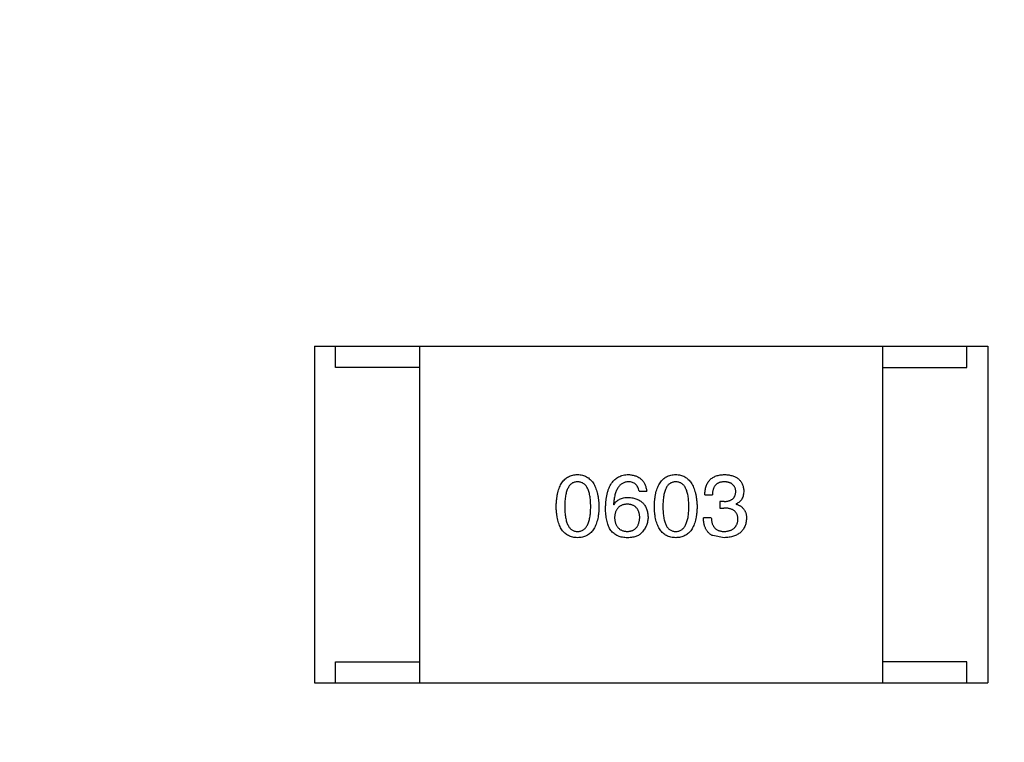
# Model space of a CAD drawing. Header units: millimetres. Extents: x 718 to 1157, y -195 to -52.
# Tile 145 of 156: x 1095.31 to 1097.65, y -114.19 to -112.47. Entities that reach past the tile are written whole.
import ezdxf

# ---------------------------------------------------------------- set-up
doc = ezdxf.new("R2010")
doc.units = ezdxf.units.MM
doc.header["$LTSCALE"] = 1.21
doc.header["$MEASUREMENT"] = 0
doc.header["$PDMODE"] = 3
doc.header["$PDSIZE"] = 0.3125
doc.layers.get('0').update_dxf_attribs({"linetype": 'CONTINUOUS'})
doc.layers.get('DEFPOINTS').update_dxf_attribs({"linetype": 'CONTINUOUS'})
doc.layers.add('Dim', color=3, linetype='CONTINUOUS', lineweight=25)
doc.styles.get("Standard").update_dxf_attribs({"font": 'txt', "width": 0.8})
doc.dimstyles.get("Standard").update_dxf_attribs({"dimtxt": 0.15625, "dimasz": 0.1875, "dimexe": 0.125, "dimexo": 0.0625, "dimgap": 0.09, "dimtad": 0, "dimtih": 1, "dimtoh": 1, "dimzin": 4, "dimdsep": 46, "dimtxsty": 'Standard', "dimblk": '_FILLED', "dimblk1": '_FILLED', "dimblk2": '_FILLED', "dimcen": 0.09, "dimazin": 1, "dimtp": 0.01, "dimtm": 0.01, "dimtfac": 1, "dimtofl": 0, "dimtmove": 0, "dimatfit": 3, "dimldrblk": '_FILLED', "dimfxl": 1, "dimtolj": 1, "dimtzin": 4, "dimarcsym": 0})

# ---------------------------------------------------------------- blocks, each defined once
blk = doc.blocks.new('_FILLED')
at = {"color": 0, "linetype": 'ByBlock'}
blk.add_solid([(0, 0), (-1, 0.16667), (-1, -0.16667)], dxfattribs=at)
blk = doc.blocks.new('*D41')
at = {"layer": 'DEFPOINTS', "color": 0}
for p in [(1078.3878, -101.7796), (1078.3878, -150.8296), (1143.3384, -150.8296)]:
    blk.add_point(p, dxfattribs=at)
at = {"layer": 'Dim', "color": 0, "lineweight": -2}
for p, q in [((1078.4503, -101.7796), (1143.4634, -101.7796)), ((1143.3384, -104.3196), (1143.3384, -122.3813)), ((1143.3384, -148.2896), (1143.3384, -130.2279)), ((1078.4503, -150.8296), (1143.4634, -150.8296))]:
    blk.add_line(p, q, dxfattribs=at)
at = {"layer": 'Dim', "color": 0, "lineweight": -2, "xscale": 2.54, "yscale": 2.54, "zscale": 2.54}
for p, rotation in [((1143.3384, -101.7796), 90), ((1143.3384, -150.8296), 270)]:
    blk.add_blockref('_FILLED', p, dxfattribs=dict(at, rotation=rotation))
at = {"layer": 'Dim', "color": 0, "insert": (1143.3384, -126.3046), "char_height": 2.5, "attachment_point": 5, "rotation": 90, "line_spacing_factor": 2.5}
blk.add_mtext('\\A1;49.05', dxfattribs=at)

msp = doc.modelspace()

# ---------------------------------------------------------------- linework, layer by layer
at = {"color": 7, "linetype": 'Continuous'}
for p, q in [((1096.0077, -113.2449), (1097.6077, -113.2449)), ((1096.0077, -113.2449), (1096.0077, -114.0449)), ((1096.0577, -113.2949), (1096.0577, -113.2449)), ((1096.2577, -114.0449), (1096.2577, -113.2449)), ((1097.3577, -114.0449), (1097.3577, -113.2449)), ((1097.5577, -113.2949), (1097.5577, -113.2449)), ((1097.6077, -113.2449), (1097.6077, -114.0449)), ((1096.2577, -113.2949), (1096.0577, -113.2949)), ((1097.3577, -113.2949), (1097.5577, -113.2949)), ((1096.7788, -113.5891), (1096.7969, -113.5891)), ((1096.9349, -113.5981), (1096.953, -113.5981)), ((1096.7182, -113.6211), (1096.719, -113.6219)), ((1096.9808, -113.6137), (1096.971, -113.6137)), ((1096.971, -113.6137), (1096.971, -113.6293)), ((1096.971, -113.6293), (1096.98, -113.6293)), ((1097.0095, -113.6202), (1097.0095, -113.6194)), ((1096.9505, -113.6522), (1096.9316, -113.6522)), ((1096.9808, -113.6998), (1096.9538, -113.6948)), ((1096.0577, -113.9949), (1096.2577, -113.9949)), ((1096.0577, -114.0449), (1096.0577, -113.9949)), ((1097.5577, -113.9949), (1097.3577, -113.9949)), ((1097.5577, -114.0449), (1097.5577, -113.9949)), ((1096.0077, -114.0449), (1097.6077, -114.0449))]:
    msp.add_line(p, q, dxfattribs=at)
for points, knots in [([(1096.5819, -113.626), (1096.582, -113.6229), (1096.5822, -113.617), (1096.583, -113.6085), (1096.5841, -113.6005), (1096.5856, -113.5931), (1096.5875, -113.5863), (1096.5897, -113.58), (1096.5923, -113.5743), (1096.5953, -113.5692), (1096.5987, -113.5647), (1096.6024, -113.5608), (1096.6066, -113.5575), (1096.6111, -113.5547), (1096.616, -113.5526), (1096.6212, -113.551), (1096.6269, -113.55), (1096.6307, -113.5498), (1096.6327, -113.5498)], [0, 0, 0, 0, 0.088823, 0.172287, 0.250296, 0.323438, 0.392244, 0.456221, 0.516635, 0.573871, 0.628, 0.680335, 0.731489, 0.782557, 0.834044, 0.886738, 0.942089, 1, 1, 1, 1]), ([(1096.6327, -113.5498), (1096.6347, -113.5499), (1096.6385, -113.5501), (1096.6441, -113.5512), (1096.6492, -113.5528), (1096.6541, -113.555), (1096.6586, -113.5578), (1096.6627, -113.5612), (1096.6664, -113.5651), (1096.6697, -113.5697), (1096.6728, -113.5747), (1096.6754, -113.5804), (1096.6777, -113.5866), (1096.6796, -113.5934), (1096.6811, -113.6007), (1096.6823, -113.6086), (1096.6832, -113.6171), (1096.6834, -113.623), (1096.6836, -113.626)], [0, 0, 0, 0, 0.057415, 0.112361, 0.16496, 0.216437, 0.267441, 0.318839, 0.371478, 0.426325, 0.483626, 0.544235, 0.608673, 0.677374, 0.750405, 0.828394, 0.911525, 1, 1, 1, 1]), ([(1096.6993, -113.6293), (1096.6994, -113.6261), (1096.6996, -113.62), (1096.7004, -113.6112), (1096.7016, -113.6029), (1096.7032, -113.5952), (1096.7051, -113.5881), (1096.7075, -113.5817), (1096.7103, -113.5758), (1096.7135, -113.5705), (1096.7171, -113.5657), (1096.7211, -113.5617), (1096.7255, -113.5581), (1096.7303, -113.5552), (1096.7355, -113.5529), (1096.7411, -113.5512), (1096.7471, -113.5501), (1096.7513, -113.5499), (1096.7534, -113.5498)], [0, 0, 0, 0, 0.087517, 0.169686, 0.246944, 0.319347, 0.387088, 0.450961, 0.511075, 0.567974, 0.622351, 0.675039, 0.726853, 0.778688, 0.83093, 0.884738, 0.941043, 1, 1, 1, 1]), ([(1096.7534, -113.5498), (1096.755, -113.5499), (1096.7581, -113.5501), (1096.7626, -113.5508), (1096.7669, -113.5518), (1096.7708, -113.5531), (1096.7745, -113.5546), (1096.778, -113.5564), (1096.7811, -113.5584), (1096.784, -113.5608), (1096.7866, -113.5634), (1096.7889, -113.5663), (1096.7909, -113.5694), (1096.7927, -113.5728), (1096.7942, -113.5765), (1096.7953, -113.5805), (1096.7963, -113.5847), (1096.7967, -113.5876), (1096.7969, -113.5891)], [0, 0, 0, 0, 0.073784, 0.144317, 0.211047, 0.274818, 0.336501, 0.395724, 0.453465, 0.510016, 0.566585, 0.622844, 0.680328, 0.739335, 0.800408, 0.863904, 0.93053, 1, 1, 1, 1]), ([(1096.8151, -113.626), (1096.8152, -113.6229), (1096.8154, -113.617), (1096.8161, -113.6085), (1096.8172, -113.6005), (1096.8188, -113.5931), (1096.8206, -113.5863), (1096.8229, -113.58), (1096.8255, -113.5743), (1096.8285, -113.5692), (1096.8318, -113.5647), (1096.8356, -113.5608), (1096.8397, -113.5575), (1096.8442, -113.5547), (1096.8491, -113.5526), (1096.8544, -113.551), (1096.86, -113.55), (1096.8639, -113.5498), (1096.8659, -113.5498)], [0, 0, 0, 0, 0.088823, 0.172287, 0.250296, 0.323438, 0.392244, 0.456221, 0.516635, 0.573871, 0.628, 0.680335, 0.731489, 0.782557, 0.834044, 0.886738, 0.942089, 1, 1, 1, 1]), ([(1096.8659, -113.5498), (1096.8678, -113.5499), (1096.8717, -113.5501), (1096.8772, -113.5512), (1096.8824, -113.5528), (1096.8872, -113.555), (1096.8917, -113.5578), (1096.8958, -113.5612), (1096.8995, -113.5651), (1096.9029, -113.5697), (1096.9059, -113.5747), (1096.9086, -113.5804), (1096.9108, -113.5866), (1096.9127, -113.5934), (1096.9143, -113.6007), (1096.9155, -113.6086), (1096.9163, -113.6171), (1096.9166, -113.623), (1096.9167, -113.626)], [0, 0, 0, 0, 0.057415, 0.112361, 0.16496, 0.216437, 0.267441, 0.318839, 0.371478, 0.426325, 0.483626, 0.544235, 0.608673, 0.677374, 0.750405, 0.828394, 0.911525, 1, 1, 1, 1]), ([(1096.9349, -113.5981), (1096.935, -113.5962), (1096.9351, -113.5925), (1096.9358, -113.5871), (1096.9367, -113.582), (1096.9381, -113.5773), (1096.9398, -113.573), (1096.9419, -113.569), (1096.9443, -113.5654), (1096.9472, -113.5622), (1096.9503, -113.5593), (1096.9539, -113.5569), (1096.9578, -113.5547), (1096.962, -113.553), (1096.9666, -113.5516), (1096.9716, -113.5506), (1096.9769, -113.5499), (1096.9806, -113.5498), (1096.9825, -113.5498)], [0, 0, 0, 0, 0.074804, 0.144899, 0.211458, 0.274554, 0.334363, 0.392059, 0.448123, 0.503024, 0.558154, 0.613471, 0.670844, 0.729926, 0.792003, 0.857405, 0.926768, 1, 1, 1, 1]), ([(1096.9825, -113.5498), (1096.9842, -113.5498), (1096.9875, -113.55), (1096.9924, -113.5507), (1096.997, -113.5515), (1097.0012, -113.5527), (1097.0051, -113.5541), (1097.0088, -113.5559), (1097.0121, -113.5578), (1097.0151, -113.5601), (1097.0178, -113.5627), (1097.0201, -113.5655), (1097.0221, -113.5687), (1097.0239, -113.572), (1097.0253, -113.5757), (1097.0264, -113.5797), (1097.0272, -113.5839), (1097.0274, -113.5868), (1097.0275, -113.5883)], [0, 0, 0, 0, 0.077845, 0.151584, 0.221397, 0.287366, 0.350104, 0.410398, 0.467998, 0.524388, 0.579979, 0.635152, 0.690917, 0.747936, 0.806661, 0.867861, 0.932479, 1, 1, 1, 1]), ([(1096.6327, -113.567), (1096.6315, -113.567), (1096.6291, -113.5671), (1096.6256, -113.5678), (1096.6224, -113.5689), (1096.6194, -113.5706), (1096.6167, -113.5727), (1096.6141, -113.5753), (1096.6119, -113.5783), (1096.6099, -113.5818), (1096.6081, -113.5857), (1096.6065, -113.5901), (1096.6053, -113.595), (1096.6042, -113.6003), (1096.6034, -113.6061), (1096.6028, -113.6123), (1096.6025, -113.619), (1096.6024, -113.6236), (1096.6024, -113.626)], [0, 0, 0, 0, 0.049764, 0.097007, 0.143217, 0.188577, 0.235116, 0.282997, 0.333719, 0.387776, 0.445989, 0.508679, 0.576563, 0.649481, 0.728235, 0.812722, 0.903548, 1, 1, 1, 1]), ([(1096.6639, -113.626), (1096.6639, -113.6236), (1096.6638, -113.619), (1096.6635, -113.6123), (1096.6629, -113.6061), (1096.662, -113.6003), (1096.6609, -113.595), (1096.6596, -113.5901), (1096.658, -113.5857), (1096.6562, -113.5818), (1096.6541, -113.5783), (1096.6518, -113.5752), (1096.6492, -113.5727), (1096.6464, -113.5706), (1096.6433, -113.5689), (1096.64, -113.5678), (1096.6364, -113.5671), (1096.634, -113.567), (1096.6327, -113.567)], [0, 0, 0, 0, 0.095719, 0.185854, 0.269738, 0.347952, 0.420315, 0.487894, 0.550245, 0.608186, 0.662454, 0.713283, 0.761375, 0.808209, 0.854301, 0.901312, 0.949396, 1, 1, 1, 1]), ([(1096.7534, -113.567), (1096.7521, -113.5671), (1096.7496, -113.5673), (1096.7459, -113.5681), (1096.7424, -113.5693), (1096.7392, -113.5709), (1096.7362, -113.5729), (1096.7334, -113.5753), (1096.7309, -113.5781), (1096.7285, -113.5813), (1096.7264, -113.5849), (1096.7246, -113.5889), (1096.7229, -113.5933), (1096.7215, -113.5981), (1096.7203, -113.6033), (1096.7194, -113.6089), (1096.7186, -113.6148), (1096.7183, -113.6189), (1096.7182, -113.6211)], [0, 0, 0, 0, 0.054741, 0.107075, 0.158339, 0.208382, 0.258772, 0.310045, 0.362765, 0.417822, 0.475982, 0.537466, 0.602901, 0.673037, 0.747247, 0.826291, 0.910782, 1, 1, 1, 1]), ([(1096.7788, -113.5891), (1096.7784, -113.5874), (1096.7777, -113.584), (1096.7759, -113.5795), (1096.7735, -113.5756), (1096.7705, -113.5724), (1096.767, -113.5699), (1096.7629, -113.5682), (1096.7584, -113.5671), (1096.7551, -113.567), (1096.7534, -113.567)], [0, 0, 0, 0, 0.1439, 0.274233, 0.394478, 0.509388, 0.621911, 0.738504, 0.863414, 1, 1, 1, 1]), ([(1096.8659, -113.567), (1096.8647, -113.567), (1096.8623, -113.5671), (1096.8588, -113.5678), (1096.8555, -113.5689), (1096.8525, -113.5706), (1096.8498, -113.5727), (1096.8473, -113.5753), (1096.845, -113.5783), (1096.843, -113.5818), (1096.8413, -113.5857), (1096.8397, -113.5901), (1096.8385, -113.595), (1096.8373, -113.6003), (1096.8366, -113.6061), (1096.836, -113.6123), (1096.8356, -113.619), (1096.8356, -113.6236), (1096.8356, -113.626)], [0, 0, 0, 0, 0.049764, 0.097007, 0.143217, 0.188577, 0.235116, 0.282997, 0.333719, 0.387776, 0.445989, 0.508679, 0.576563, 0.649481, 0.728235, 0.812722, 0.903548, 1, 1, 1, 1]), ([(1096.897, -113.626), (1096.897, -113.6236), (1096.897, -113.619), (1096.8966, -113.6123), (1096.896, -113.6061), (1096.8952, -113.6003), (1096.8941, -113.595), (1096.8928, -113.5901), (1096.8912, -113.5857), (1096.8894, -113.5818), (1096.8873, -113.5783), (1096.885, -113.5752), (1096.8824, -113.5727), (1096.8796, -113.5706), (1096.8765, -113.5689), (1096.8732, -113.5678), (1096.8696, -113.5671), (1096.8671, -113.567), (1096.8659, -113.567)], [0, 0, 0, 0, 0.095719, 0.185854, 0.269738, 0.347952, 0.420315, 0.487894, 0.550245, 0.608186, 0.662454, 0.713283, 0.761375, 0.808209, 0.854301, 0.901312, 0.949396, 1, 1, 1, 1]), ([(1096.9816, -113.567), (1096.9805, -113.567), (1096.9783, -113.567), (1096.9751, -113.5674), (1096.9722, -113.568), (1096.9694, -113.5689), (1096.9669, -113.5699), (1096.9645, -113.5713), (1096.9624, -113.5729), (1096.9605, -113.5747), (1096.9588, -113.5768), (1096.9573, -113.5792), (1096.956, -113.5817), (1096.955, -113.5845), (1096.9541, -113.5876), (1096.9536, -113.5909), (1096.9531, -113.5944), (1096.953, -113.5969), (1096.953, -113.5981)], [0, 0, 0, 0, 0.069877, 0.136363, 0.198671, 0.257968, 0.315462, 0.370709, 0.425568, 0.479847, 0.535753, 0.592303, 0.651386, 0.713311, 0.778642, 0.84836, 0.921866, 1, 1, 1, 1]), ([(1097.0087, -113.5899), (1097.0086, -113.589), (1097.0084, -113.5873), (1097.0079, -113.5848), (1097.0073, -113.5824), (1097.0064, -113.5802), (1097.0054, -113.5781), (1097.0041, -113.5763), (1097.0027, -113.5746), (1097.0011, -113.5731), (1096.9993, -113.5717), (1096.9974, -113.5705), (1096.9952, -113.5695), (1096.9928, -113.5686), (1096.9903, -113.568), (1096.9876, -113.5675), (1096.9847, -113.5671), (1096.9827, -113.567), (1096.9816, -113.567)], [0, 0, 0, 0, 0.067655, 0.132224, 0.194132, 0.253145, 0.309858, 0.366002, 0.421361, 0.47702, 0.532632, 0.590536, 0.65067, 0.713258, 0.779588, 0.848803, 0.921949, 1, 1, 1, 1]), ([(1096.719, -113.6219), (1096.7198, -113.6205), (1096.7215, -113.6176), (1096.7247, -113.6139), (1096.7284, -113.6108), (1096.7325, -113.6082), (1096.7371, -113.6063), (1096.7421, -113.6048), (1096.7476, -113.604), (1096.7514, -113.6039), (1096.7534, -113.6039)], [0, 0, 0, 0, 0.122276, 0.239997, 0.35611, 0.473903, 0.59404, 0.720428, 0.855383, 1, 1, 1, 1]), ([(1096.7534, -113.6039), (1096.7552, -113.604), (1096.7588, -113.6043), (1096.7639, -113.6052), (1096.7687, -113.6064), (1096.7732, -113.6079), (1096.7773, -113.6098), (1096.7811, -113.6119), (1096.7846, -113.6144), (1096.7877, -113.6171), (1096.7905, -113.6202), (1096.7929, -113.6236), (1096.795, -113.6273), (1096.7967, -113.6314), (1096.798, -113.6358), (1096.7991, -113.6404), (1096.7999, -113.6454), (1096.8, -113.6488), (1096.8001, -113.6506)], [0, 0, 0, 0, 0.074228, 0.144548, 0.211288, 0.274576, 0.335162, 0.393915, 0.450599, 0.506657, 0.562409, 0.618617, 0.676096, 0.735061, 0.79654, 0.860906, 0.928473, 1, 1, 1, 1]), ([(1096.9808, -113.6137), (1096.9819, -113.6136), (1096.984, -113.6136), (1096.9871, -113.6132), (1096.99, -113.6126), (1096.9927, -113.612), (1096.9952, -113.6111), (1096.9974, -113.61), (1096.9995, -113.6088), (1097.0013, -113.6074), (1097.003, -113.6058), (1097.0044, -113.604), (1097.0057, -113.6021), (1097.0067, -113.6), (1097.0075, -113.5977), (1097.0081, -113.5953), (1097.0085, -113.5927), (1097.0086, -113.5908), (1097.0087, -113.5899)], [0, 0, 0, 0, 0.079415, 0.154091, 0.22508, 0.29186, 0.355026, 0.415127, 0.472418, 0.528511, 0.583551, 0.638361, 0.693547, 0.750023, 0.807857, 0.868401, 0.932259, 1, 1, 1, 1]), ([(1097.0275, -113.5883), (1097.0275, -113.5901), (1097.0274, -113.5937), (1097.0266, -113.5988), (1097.0251, -113.6034), (1097.0232, -113.6076), (1097.0206, -113.6113), (1097.0175, -113.6145), (1097.0137, -113.6173), (1097.0109, -113.6187), (1097.0095, -113.6194)], [0, 0, 0, 0, 0.143686, 0.277942, 0.40333, 0.521785, 0.638573, 0.755208, 0.874773, 1, 1, 1, 1]), ([(1096.6327, -113.6998), (1096.6307, -113.6997), (1096.6269, -113.6995), (1096.6212, -113.6985), (1096.616, -113.697), (1096.6111, -113.695), (1096.6066, -113.6923), (1096.6024, -113.6891), (1096.5987, -113.6853), (1096.5953, -113.6809), (1096.5923, -113.676), (1096.5897, -113.6705), (1096.5875, -113.6644), (1096.5856, -113.6578), (1096.5841, -113.6507), (1096.583, -113.6429), (1096.5822, -113.6346), (1096.582, -113.6289), (1096.5819, -113.626)], [0, 0, 0, 0, 0.059135, 0.115606, 0.169241, 0.221578, 0.273261, 0.324749, 0.377329, 0.431642, 0.488541, 0.548597, 0.612232, 0.680174, 0.752504, 0.829777, 0.912307, 1, 1, 1, 1]), ([(1096.6024, -113.626), (1096.6024, -113.6284), (1096.6025, -113.633), (1096.6028, -113.6397), (1096.6034, -113.6459), (1096.6042, -113.6517), (1096.6053, -113.657), (1096.6065, -113.6619), (1096.6081, -113.6663), (1096.6099, -113.6702), (1096.6119, -113.6737), (1096.6141, -113.6767), (1096.6166, -113.6793), (1096.6194, -113.6813), (1096.6224, -113.683), (1096.6256, -113.6842), (1096.6291, -113.6849), (1096.6315, -113.685), (1096.6327, -113.685)], [0, 0, 0, 0, 0.096457, 0.187288, 0.27178, 0.350132, 0.423455, 0.491343, 0.554037, 0.612253, 0.666313, 0.717038, 0.764921, 0.811214, 0.856775, 0.902988, 0.950234, 1, 1, 1, 1]), ([(1096.6327, -113.685), (1096.634, -113.6849), (1096.6365, -113.6848), (1096.64, -113.684), (1096.6433, -113.6827), (1096.6464, -113.6811), (1096.6493, -113.6789), (1096.6518, -113.6763), (1096.6541, -113.6733), (1096.6562, -113.6698), (1096.658, -113.6659), (1096.6596, -113.6615), (1096.6609, -113.6566), (1096.662, -113.6514), (1096.6629, -113.6457), (1096.6635, -113.6395), (1096.6638, -113.6329), (1096.6639, -113.6283), (1096.6639, -113.626)], [0, 0, 0, 0, 0.050879, 0.099377, 0.146973, 0.193618, 0.240619, 0.289461, 0.34047, 0.395283, 0.453059, 0.515633, 0.582666, 0.655287, 0.732971, 0.815933, 0.905166, 1, 1, 1, 1]), ([(1096.6836, -113.626), (1096.6835, -113.6289), (1096.6833, -113.6346), (1096.6825, -113.6429), (1096.6814, -113.6507), (1096.6799, -113.6578), (1096.678, -113.6644), (1096.6758, -113.6705), (1096.6732, -113.676), (1096.6702, -113.6809), (1096.6668, -113.6853), (1096.663, -113.6891), (1096.6589, -113.6923), (1096.6544, -113.695), (1096.6495, -113.697), (1096.6442, -113.6985), (1096.6386, -113.6995), (1096.6347, -113.6997), (1096.6327, -113.6998)], [0, 0, 0, 0, 0.08769, 0.170218, 0.24749, 0.319818, 0.387758, 0.451391, 0.511445, 0.568185, 0.622681, 0.67526, 0.726746, 0.778428, 0.830764, 0.884397, 0.940866, 1, 1, 1, 1]), ([(1096.71, -113.6801), (1096.7091, -113.6785), (1096.7073, -113.6753), (1096.7052, -113.6701), (1096.7034, -113.6644), (1096.7019, -113.6582), (1096.7007, -113.6517), (1096.6999, -113.6446), (1096.6994, -113.6371), (1096.6993, -113.6319), (1096.6993, -113.6293)], [0, 0, 0, 0, 0.101889, 0.209155, 0.322694, 0.442863, 0.569758, 0.70479, 0.848502, 1, 1, 1, 1]), ([(1096.7509, -113.6202), (1096.7498, -113.6203), (1096.7475, -113.6204), (1096.7442, -113.6209), (1096.7412, -113.6215), (1096.7383, -113.6225), (1096.7356, -113.6236), (1096.7332, -113.6251), (1096.731, -113.6267), (1096.729, -113.6286), (1096.7272, -113.6307), (1096.7256, -113.6331), (1096.7242, -113.6357), (1096.7231, -113.6386), (1096.7221, -113.6416), (1096.7214, -113.645), (1096.7209, -113.6485), (1096.7207, -113.651), (1096.7206, -113.6522)], [0, 0, 0, 0, 0.070453, 0.136523, 0.199866, 0.260392, 0.318446, 0.374657, 0.430182, 0.485556, 0.541071, 0.598396, 0.657208, 0.718642, 0.783247, 0.851631, 0.923928, 1, 1, 1, 1]), ([(1096.7805, -113.6514), (1096.7804, -113.6502), (1096.7802, -113.6478), (1096.7797, -113.6443), (1096.7789, -113.6411), (1096.7781, -113.6381), (1096.7769, -113.6353), (1096.7756, -113.6328), (1096.774, -113.6305), (1096.7723, -113.6284), (1096.7703, -113.6266), (1096.7682, -113.625), (1096.7658, -113.6236), (1096.7632, -113.6224), (1096.7604, -113.6215), (1096.7575, -113.6209), (1096.7543, -113.6204), (1096.7521, -113.6203), (1096.7509, -113.6202)], [0, 0, 0, 0, 0.076288, 0.14871, 0.216387, 0.281386, 0.342528, 0.402111, 0.4591, 0.514852, 0.569974, 0.625644, 0.682226, 0.740156, 0.800362, 0.863471, 0.930116, 1, 1, 1, 1]), ([(1096.8659, -113.6998), (1096.8639, -113.6997), (1096.86, -113.6995), (1096.8544, -113.6985), (1096.8491, -113.697), (1096.8442, -113.695), (1096.8397, -113.6923), (1096.8356, -113.6891), (1096.8318, -113.6853), (1096.8285, -113.6809), (1096.8255, -113.676), (1096.8229, -113.6705), (1096.8206, -113.6644), (1096.8187, -113.6578), (1096.8172, -113.6507), (1096.8161, -113.6429), (1096.8154, -113.6346), (1096.8152, -113.6289), (1096.8151, -113.626)], [0, 0, 0, 0, 0.059135, 0.115606, 0.169241, 0.221578, 0.273261, 0.324749, 0.377329, 0.431642, 0.488541, 0.548597, 0.612232, 0.680174, 0.752504, 0.829777, 0.912307, 1, 1, 1, 1]), ([(1096.8356, -113.626), (1096.8356, -113.6284), (1096.8356, -113.633), (1096.836, -113.6397), (1096.8366, -113.6459), (1096.8374, -113.6517), (1096.8385, -113.657), (1096.8397, -113.6619), (1096.8413, -113.6663), (1096.843, -113.6702), (1096.845, -113.6737), (1096.8473, -113.6767), (1096.8498, -113.6793), (1096.8526, -113.6813), (1096.8555, -113.683), (1096.8588, -113.6842), (1096.8623, -113.6849), (1096.8647, -113.685), (1096.8659, -113.685)], [0, 0, 0, 0, 0.096457, 0.187288, 0.27178, 0.350132, 0.423455, 0.491343, 0.554037, 0.612253, 0.666313, 0.717038, 0.764921, 0.811214, 0.856775, 0.902988, 0.950234, 1, 1, 1, 1]), ([(1096.8659, -113.685), (1096.8671, -113.6849), (1096.8696, -113.6848), (1096.8732, -113.684), (1096.8765, -113.6827), (1096.8796, -113.6811), (1096.8824, -113.6789), (1096.885, -113.6763), (1096.8873, -113.6733), (1096.8894, -113.6698), (1096.8912, -113.6659), (1096.8927, -113.6615), (1096.8941, -113.6566), (1096.8952, -113.6514), (1096.896, -113.6457), (1096.8966, -113.6395), (1096.897, -113.6329), (1096.897, -113.6283), (1096.897, -113.626)], [0, 0, 0, 0, 0.050879, 0.099377, 0.146973, 0.193618, 0.240619, 0.289461, 0.34047, 0.395283, 0.453059, 0.515633, 0.582666, 0.655287, 0.732971, 0.815933, 0.905166, 1, 1, 1, 1]), ([(1096.9167, -113.626), (1096.9166, -113.6289), (1096.9164, -113.6346), (1096.9156, -113.6429), (1096.9145, -113.6507), (1096.913, -113.6578), (1096.9112, -113.6644), (1096.9089, -113.6705), (1096.9063, -113.676), (1096.9033, -113.6809), (1096.9, -113.6853), (1096.8962, -113.6891), (1096.8921, -113.6923), (1096.8875, -113.695), (1096.8826, -113.697), (1096.8774, -113.6985), (1096.8718, -113.6995), (1096.8679, -113.6997), (1096.8659, -113.6998)], [0, 0, 0, 0, 0.08769, 0.170218, 0.24749, 0.319818, 0.387758, 0.451391, 0.511445, 0.568185, 0.622681, 0.67526, 0.726746, 0.778428, 0.830764, 0.884397, 0.940866, 1, 1, 1, 1]), ([(1097.0136, -113.6563), (1097.0136, -113.6552), (1097.0135, -113.6531), (1097.0132, -113.65), (1097.0125, -113.6471), (1097.0116, -113.6445), (1097.0104, -113.642), (1097.0089, -113.6398), (1097.0072, -113.6378), (1097.0052, -113.636), (1097.003, -113.6344), (1097.0005, -113.633), (1096.9977, -113.6318), (1096.9946, -113.6309), (1096.9914, -113.6301), (1096.9878, -113.6297), (1096.984, -113.6293), (1096.9814, -113.6293), (1096.98, -113.6293)], [0, 0, 0, 0, 0.066518, 0.129194, 0.188613, 0.245254, 0.300032, 0.353805, 0.407079, 0.461108, 0.516272, 0.574141, 0.634837, 0.699275, 0.767504, 0.840272, 0.917505, 1, 1, 1, 1]), ([(1097.0095, -113.6202), (1097.0105, -113.6206), (1097.0125, -113.6212), (1097.0153, -113.6223), (1097.0178, -113.6236), (1097.0203, -113.6251), (1097.0225, -113.6267), (1097.0245, -113.6284), (1097.0264, -113.6303), (1097.028, -113.6323), (1097.0294, -113.6345), (1097.0307, -113.6368), (1097.0317, -113.6393), (1097.0326, -113.6419), (1097.0333, -113.6447), (1097.0337, -113.6476), (1097.0341, -113.6507), (1097.0341, -113.6528), (1097.0341, -113.6539)], [0, 0, 0, 0, 0.069445, 0.136039, 0.200011, 0.261745, 0.322328, 0.381403, 0.438864, 0.496655, 0.554398, 0.612391, 0.672266, 0.733005, 0.79604, 0.861293, 0.928785, 1, 1, 1, 1]), ([(1096.7206, -113.6522), (1096.7207, -113.6535), (1096.7209, -113.656), (1096.7214, -113.6597), (1096.7222, -113.6631), (1096.7231, -113.6662), (1096.7243, -113.6691), (1096.7257, -113.6718), (1096.7273, -113.6742), (1096.7292, -113.6764), (1096.7312, -113.6784), (1096.7335, -113.68), (1096.736, -113.6815), (1096.7388, -113.6827), (1096.7417, -113.6837), (1096.7449, -113.6843), (1096.7482, -113.6849), (1096.7506, -113.685), (1096.7518, -113.685)], [0, 0, 0, 0, 0.076467, 0.148148, 0.216496, 0.280559, 0.342274, 0.401168, 0.458322, 0.514073, 0.569257, 0.62465, 0.68124, 0.739113, 0.799947, 0.862804, 0.929597, 1, 1, 1, 1]), ([(1096.7518, -113.685), (1096.7529, -113.6849), (1096.755, -113.6847), (1096.7581, -113.6842), (1096.761, -113.6834), (1096.7637, -113.6824), (1096.7662, -113.6811), (1096.7685, -113.6796), (1096.7706, -113.6778), (1096.7725, -113.6758), (1096.7742, -113.6736), (1096.7757, -113.6711), (1096.777, -113.6684), (1096.7781, -113.6654), (1096.779, -113.6623), (1096.7797, -113.6589), (1096.7802, -113.6552), (1096.7804, -113.6527), (1096.7805, -113.6514)], [0, 0, 0, 0, 0.066682, 0.130303, 0.190802, 0.248749, 0.30534, 0.361219, 0.415721, 0.471765, 0.528279, 0.586428, 0.64659, 0.710143, 0.776461, 0.846692, 0.921137, 1, 1, 1, 1]), ([(1096.8001, -113.6506), (1096.8001, -113.6523), (1096.8, -113.6558), (1096.7993, -113.6609), (1096.7981, -113.6658), (1096.7965, -113.6705), (1096.7944, -113.675), (1096.7919, -113.6794), (1096.7889, -113.6836), (1096.7866, -113.6862), (1096.7854, -113.6875)], [0, 0, 0, 0, 0.12904, 0.253809, 0.377066, 0.499122, 0.621469, 0.744665, 0.870607, 1, 1, 1, 1]), ([(1096.9538, -113.6948), (1096.9529, -113.6944), (1096.9512, -113.6936), (1096.9488, -113.692), (1096.9465, -113.6904), (1096.9444, -113.6885), (1096.9424, -113.6865), (1096.9406, -113.6843), (1096.939, -113.6818), (1096.9375, -113.6793), (1096.9362, -113.6765), (1096.9351, -113.6736), (1096.9341, -113.6704), (1096.9333, -113.6671), (1096.9326, -113.6637), (1096.9321, -113.66), (1096.9318, -113.6562), (1096.9317, -113.6535), (1096.9316, -113.6522)], [0, 0, 0, 0, 0.056906, 0.113264, 0.168825, 0.223843, 0.279195, 0.335267, 0.392098, 0.450414, 0.51054, 0.572219, 0.636652, 0.703156, 0.773102, 0.845505, 0.921063, 1, 1, 1, 1]), ([(1096.9505, -113.6522), (1096.9505, -113.6535), (1096.9506, -113.6561), (1096.9511, -113.6598), (1096.9518, -113.6633), (1096.9527, -113.6665), (1096.9538, -113.6695), (1096.9552, -113.6722), (1096.9568, -113.6746), (1096.9586, -113.6768), (1096.9607, -113.6788), (1096.963, -113.6805), (1096.9656, -113.6819), (1096.9684, -113.683), (1096.9713, -113.6839), (1096.9746, -113.6845), (1096.978, -113.6849), (1096.9804, -113.685), (1096.9816, -113.685)], [0, 0, 0, 0, 0.07723, 0.149593, 0.217944, 0.282232, 0.34411, 0.402297, 0.458791, 0.513966, 0.568538, 0.623291, 0.679957, 0.737243, 0.798142, 0.86118, 0.928728, 1, 1, 1, 1]), ([(1097.0341, -113.6539), (1097.034, -113.6556), (1097.0337, -113.6591), (1097.0328, -113.6642), (1097.0316, -113.6689), (1097.0299, -113.6733), (1097.0279, -113.6774), (1097.0255, -113.6811), (1097.0227, -113.6845), (1097.0196, -113.6875), (1097.016, -113.6903), (1097.0121, -113.6926), (1097.0078, -113.6947), (1097.0031, -113.6963), (1096.9981, -113.6977), (1096.9927, -113.6988), (1096.9869, -113.6995), (1096.9829, -113.6997), (1096.9808, -113.6998)], [0, 0, 0, 0, 0.068236, 0.132937, 0.194125, 0.253174, 0.310181, 0.365986, 0.421096, 0.476216, 0.532352, 0.590232, 0.649824, 0.71274, 0.778406, 0.848058, 0.921922, 1, 1, 1, 1]), ([(1096.9816, -113.685), (1096.9829, -113.6849), (1096.9853, -113.6848), (1096.9887, -113.6842), (1096.9919, -113.6835), (1096.995, -113.6827), (1096.9978, -113.6816), (1097.0003, -113.6803), (1097.0027, -113.6788), (1097.0048, -113.6771), (1097.0067, -113.6751), (1097.0084, -113.6731), (1097.0098, -113.6707), (1097.011, -113.6682), (1097.0121, -113.6655), (1097.0128, -113.6626), (1097.0134, -113.6595), (1097.0135, -113.6574), (1097.0136, -113.6563)], [0, 0, 0, 0, 0.076694, 0.149502, 0.218019, 0.283183, 0.345589, 0.405199, 0.462852, 0.519478, 0.575313, 0.630559, 0.687006, 0.744638, 0.804006, 0.866059, 0.931486, 1, 1, 1, 1]), ([(1096.7485, -113.6998), (1096.7464, -113.6996), (1096.7424, -113.6994), (1096.7366, -113.6983), (1096.7312, -113.6967), (1096.7261, -113.6945), (1096.7215, -113.6918), (1096.7172, -113.6884), (1096.7133, -113.6846), (1096.7111, -113.6816), (1096.71, -113.6801)], [0, 0, 0, 0, 0.137449, 0.267856, 0.393219, 0.514735, 0.63397, 0.753734, 0.874967, 1, 1, 1, 1]), ([(1096.7854, -113.6875), (1096.7844, -113.6885), (1096.7825, -113.6906), (1096.7791, -113.6932), (1096.7752, -113.6955), (1096.7708, -113.6972), (1096.7659, -113.6985), (1096.7605, -113.6994), (1096.7547, -113.6999), (1096.7506, -113.6998), (1096.7485, -113.6998)], [0, 0, 0, 0, 0.105033, 0.21147, 0.321511, 0.438526, 0.563605, 0.698055, 0.843218, 1, 1, 1, 1])]:
    msp.add_open_spline(points, degree=3, knots=knots, dxfattribs=at)

# ---------------------------------------------------------------- dimensions: what is measured, and where the dimension line sits
at = {"layer": 'Dim'}
dim = msp.add_linear_dim(base=(1143.3384, -150.8296), p1=(1078.3878, -101.7796), p2=(1078.3878, -150.8296), angle=90, dimstyle='Standard', override={"dimtxt": 2.5, "dimasz": 2.54, "dimtih": 0, "dimtoh": 0, "dimzin": 0, "dimcen": 0.198, "dimadec": 0, "dimazin": 0, "dimtp": 0, "dimtm": 0, "dimtdec": 4, "dimtzin": 0}, dxfattribs=at)
dim.commit()
dim.dimension.update_dxf_attribs({"geometry": '*D41', "text_midpoint": (1143.3384, -126.3046)})

doc.saveas('drawing.dxf')
